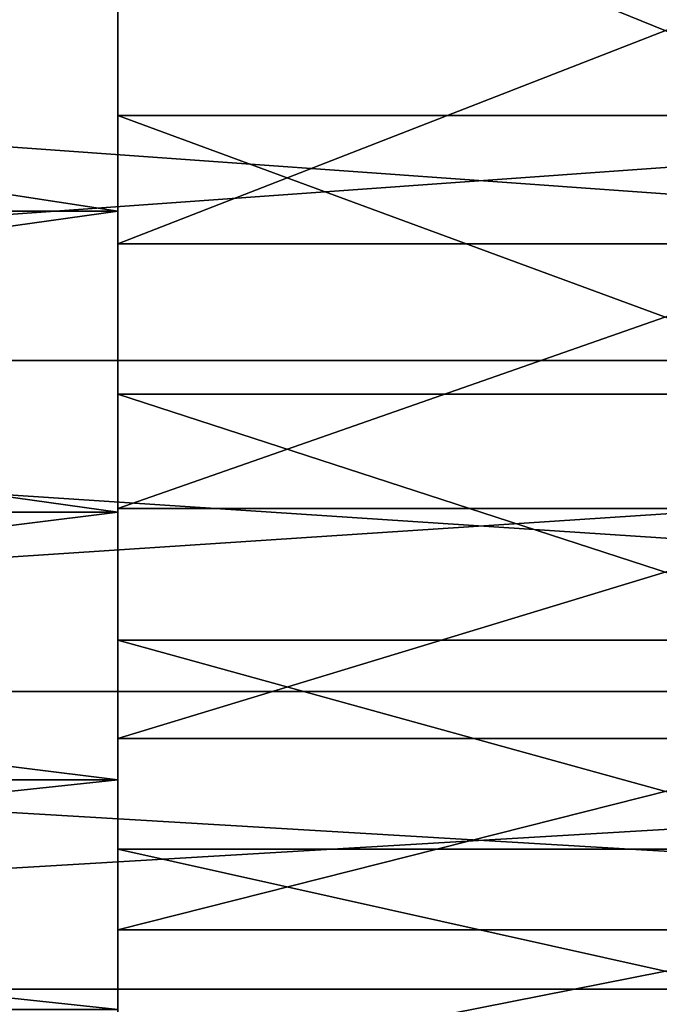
# Model space of a CAD drawing. Header units: metres. Extents: x 59 to 135, y -85 to 87.
# Tile 14 of 210: x 84 to 88, y -17 to -11. Entities that reach past the tile are written whole.
import ezdxf

# ---------------------------------------------------------------- set-up
doc = ezdxf.new("R2010")
doc.units = ezdxf.units.M
doc.layers.add('solid_21_404_502_XXX', color=7, linetype='CONTINUOUS')

msp = doc.modelspace()

# ---------------------------------------------------------------- linework, layer by layer
at = {"layer": 'solid_21_404_502_XXX'}
for points in [[(84.5, -9.416837, 16.502171), (89.5, -9.416837, 16.502171), (89.5, -11.445571, 15.165716)], [(84.5, -11.445571, 15.165716), (84.5, -9.416837, 16.502171), (89.5, -11.445571, 15.165716)], [(84.5, -9.899736, 18.008263), (84.5, -9.416837, 16.502171), (84.5, -11.445571, 15.165716)], [(70.300003, -9.899932, 18.008158), (84.5, -9.899736, 18.008263), (84.5, -12.079081, 16.625217)], [(70.300003, -12.07905, -16.625227), (84.5, -12.079081, -16.625217), (84.5, -9.899736, -18.008263)], [(70.300003, -9.899932, -18.008158), (70.300003, -12.07905, -16.625227), (84.5, -9.899736, -18.008263)], [(70.300003, -12.07905, 16.625227), (70.300003, -9.899932, 18.008158), (84.5, -12.079081, 16.625217)], [(84.5, -12.079081, 16.625217), (84.5, -9.899736, 18.008263), (84.5, -11.445571, 15.165716)], [(84.5, -9.899736, -18.008263), (84.5, -12.079081, -16.625217), (84.5, -10.345536, -15.936423)], [(84.5, -12.294358, -14.486148), (89.5, -12.294358, -14.486148), (89.5, -10.345536, -15.936424)], [(84.5, -10.345536, -15.936423), (84.5, -12.294358, -14.486148), (89.5, -10.345536, -15.936424)], [(84.5, -12.079081, -16.625217), (84.5, -12.294358, -14.486148), (84.5, -10.345536, -15.936423)], [(103.5, -10.688633, 20.365488), (70.300003, -10.688633, 20.365488), (70.300003, -13.065476, 18.92861)], [(103.5, -13.065489, 18.928629), (103.5, -10.688633, 20.365488), (70.300003, -13.065476, 18.92861)], [(103.5, -13.065489, -18.928629), (70.300003, -13.065476, -18.92861), (70.300003, -10.688633, -20.365488)], [(103.5, -10.688633, -20.365488), (103.5, -13.065489, -18.928629), (70.300003, -10.688633, -20.365488)], [(84.5, -11.445571, 15.165716), (89.5, -11.445571, 15.165716), (89.5, -13.28734, 13.58109)], [(84.5, -13.28734, 13.58109), (84.5, -11.445571, 15.165716), (89.5, -13.28734, 13.58109)], [(84.5, -12.079081, 16.625217), (84.5, -11.445571, 15.165716), (84.5, -13.28734, 13.58109)], [(70.300003, -12.07905, 16.625227), (84.5, -12.079081, 16.625217), (84.5, -14.067384, 14.980357)], [(70.300003, -14.067327, 14.980409), (70.300003, -12.07905, 16.625227), (84.5, -14.067384, 14.980357)], [(70.300003, -12.07905, -16.625227), (70.300003, -14.067327, -14.980409), (84.5, -12.079081, -16.625217)], [(70.300003, -14.067327, -14.980409), (84.5, -14.067384, -14.980357), (84.5, -12.079081, -16.625217)], [(84.5, -14.067384, 14.980357), (84.5, -12.079081, 16.625217), (84.5, -13.28734, 13.58109)], [(84.5, -12.079081, -16.625217), (84.5, -14.067384, -14.980357), (84.5, -12.294358, -14.486148)], [(84.5, -14.042405, -12.798841), (89.5, -14.042405, -12.798841), (89.5, -12.294358, -14.486148)], [(84.5, -12.294358, -14.486148), (84.5, -14.042405, -12.798841), (89.5, -12.294358, -14.486148)], [(84.5, -14.067384, -14.980357), (84.5, -14.042405, -12.798841), (84.5, -12.294358, -14.486148)], [(103.5, -13.065489, 18.928629), (70.300003, -13.065476, 18.92861), (70.300003, -15.251822, 17.215748)], [(103.5, -15.251822, -17.215748), (70.300003, -15.251822, -17.215748), (70.300003, -13.065476, -18.92861)], [(103.5, -13.065489, -18.928629), (103.5, -15.251822, -17.215748), (70.300003, -13.065476, -18.92861)], [(103.5, -15.251822, 17.215748), (103.5, -13.065489, 18.928629), (70.300003, -15.251822, 17.215748)], [(84.5, -13.28734, 13.58109), (89.5, -13.28734, 13.58109), (89.5, -14.911729, 11.774561)], [(84.5, -14.911729, 11.774561), (84.5, -13.28734, 13.58109), (89.5, -14.911729, 11.774561)], [(84.5, -14.067384, 14.980357), (84.5, -13.28734, 13.58109), (84.5, -14.911729, 11.774561)], [(84.5, -15.560765, -10.902411), (89.5, -15.560765, -10.902411), (89.5, -14.042405, -12.798841)], [(84.5, -14.042405, -12.798841), (84.5, -15.560765, -10.902411), (89.5, -14.042405, -12.798841)], [(84.5, -14.067384, -14.980357), (84.5, -15.560765, -10.902411), (84.5, -14.042405, -12.798841)], [(70.300003, -14.067327, 14.980409), (84.5, -14.067384, 14.980357), (84.5, -15.834032, 13.09906)], [(70.300003, -15.834112, 13.098954), (70.300003, -14.067327, 14.980409), (84.5, -15.834032, 13.09906)], [(70.300003, -14.067327, -14.980409), (70.300003, -15.834112, -13.098954), (84.5, -14.067384, -14.980357)], [(70.300003, -15.834112, -13.098954), (84.5, -15.834032, -13.09906), (84.5, -14.067384, -14.980357)], [(84.5, -15.834032, 13.09906), (84.5, -14.067384, 14.980357), (84.5, -14.911729, 11.774561)], [(84.5, -14.067384, -14.980357), (84.5, -15.834032, -13.09906), (84.5, -15.560765, -10.902411)], [(84.5, -14.911729, 11.774561), (89.5, -14.911729, 11.774561), (89.5, -16.292206, 9.775661)], [(84.5, -16.292206, 9.775661), (84.5, -14.911729, 11.774561), (89.5, -16.292206, 9.775661)], [(84.5, -15.834032, 13.09906), (84.5, -14.911729, 11.774561), (84.5, -16.292206, 9.775661)], [(103.5, -15.251822, 17.215748), (70.300003, -15.251822, 17.215748), (70.300003, -17.215731, 15.251806)], [(103.5, -17.215748, 15.251822), (103.5, -15.251822, 17.215748), (70.300003, -17.215731, 15.251806)], [(103.5, -17.215748, -15.251822), (70.300003, -17.215731, -15.251806), (70.300003, -15.251822, -17.215748)], [(103.5, -15.251822, -17.215748), (103.5, -17.215748, -15.251822), (70.300003, -15.251822, -17.215748)], [(84.5, -16.824871, -8.827366), (89.5, -16.824873, -8.827366), (89.5, -15.560765, -10.902411)], [(84.5, -15.560765, -10.902411), (84.5, -16.824871, -8.827366), (89.5, -15.560765, -10.902411)], [(84.5, -15.834032, -13.09906), (84.5, -16.824871, -8.827366), (84.5, -15.560765, -10.902411)], [(70.300003, -15.834112, 13.098954), (84.5, -15.834032, 13.09906), (84.5, -17.350918, 11.011272)], [(70.300003, -17.350838, -11.011387), (84.5, -17.350918, -11.011272), (84.5, -15.834032, -13.09906)], [(70.300003, -15.834112, -13.098954), (70.300003, -17.350838, -11.011387), (84.5, -15.834032, -13.09906)], [(70.300003, -17.350838, 11.011387), (70.300003, -15.834112, 13.098954), (84.5, -17.350918, 11.011272)], [(84.5, -17.350918, 11.011272), (84.5, -15.834032, 13.09906), (84.5, -16.292206, 9.775661)], [(84.5, -15.834032, -13.09906), (84.5, -17.350918, -11.011272), (84.5, -16.824871, -8.827366)], [(84.5, -16.292206, 9.775661), (89.5, -16.292206, 9.775661), (89.5, -17.406633, 7.616356)], [(84.5, -17.406633, 7.616356), (84.5, -16.292206, 9.775661), (89.5, -17.406633, 7.616356)], [(84.5, -17.350918, 11.011272), (84.5, -16.292206, 9.775661), (84.5, -17.406633, 7.616356)], [(84.5, -16.824871, -8.827366), (84.5, -17.81353, -6.60891), (89.5, -16.824873, -8.827366)], [(84.5, -17.350918, -11.011272), (84.5, -17.81353, -6.60891), (84.5, -16.824871, -8.827366)], [(84.5, -17.81353, -6.60891), (89.5, -17.81353, -6.608909), (89.5, -16.824873, -8.827366)], [(103.5, -17.215748, 15.251822), (70.300003, -17.215731, 15.251806), (70.300003, -18.928629, 13.065489)], [(103.5, -18.928629, -13.065489), (70.300003, -18.928629, -13.065489), (70.300003, -17.215731, -15.251806)], [(103.5, -17.215748, -15.251822), (103.5, -18.928629, -13.065489), (70.300003, -17.215731, -15.251806)], [(103.5, -18.928629, 13.065489), (103.5, -17.215748, 15.251822), (70.300003, -18.928629, 13.065489)]]:
    msp.add_3dface(points, dxfattribs=at)

doc.saveas('drawing.dxf')
